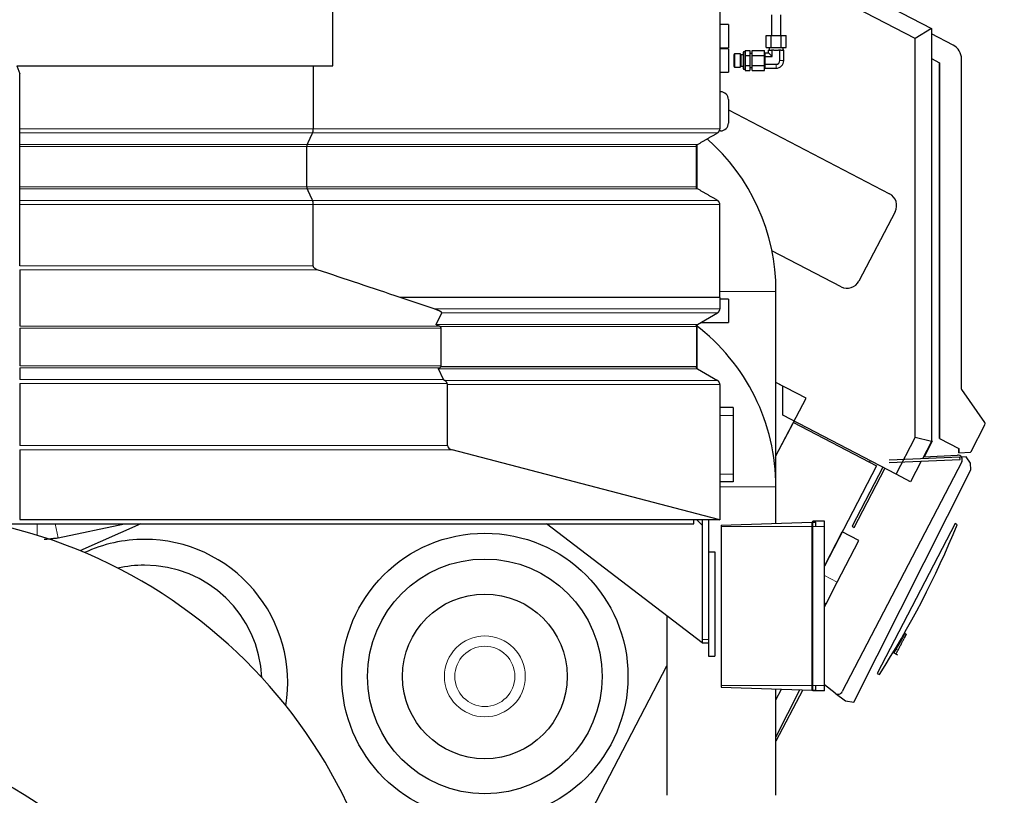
# Model space of a CAD drawing. Header units: inches. Extents: x 0 to 23760, y -13 to 16800.
# Tile 186 of 256: x 12012 to 13271, y 6075 to 7067. Entities that reach past the tile are written whole.
import ezdxf

# ---------------------------------------------------------------- set-up
doc = ezdxf.new("R2010")
doc.units = ezdxf.units.IN
doc.layers.add('1', color=7, linetype='Continuous', true_color=0xffffff)
doc.layers.add('254', color=7, linetype='Continuous', true_color=0xffffff)
doc.styles.add('latin_extended', font='simplex.shx')
doc.dimstyles.get("Standard").update_dxf_attribs({"dimtxt": 0.18, "dimasz": 0.18, "dimexe": 0.18, "dimexo": 0.0625, "dimgap": 0.09, "dimtad": 0, "dimtih": 1, "dimtoh": 1, "dimdec": 4, "dimzin": 0, "dimdsep": 46, "dimtxsty": 'Standard', "dimcen": 0.09, "dimadec": 0, "dimazin": 0, "dimtfac": 1, "dimtdec": 4, "dimtofl": 0, "dimtmove": 0, "dimatfit": 3, "dimfxl": 1, "dimtolj": 1, "dimtzin": 0, "dimarcsym": 0})

# ---------------------------------------------------------------- blocks, each defined once
blk = doc.blocks.new('_U3')
at = {"layer": '254', "color": 3, "linetype": 'Continuous', "lineweight": 13, "transparency": 16777216}
for p, q in [((12420.2, 8297.4), (14052.6, 8297.4)), ((14012.6, 8157.4), (14012.6, 5921.4)), ((11879.4, 5781.4), (14052.6, 5781.4))]:
    blk.add_line(p, q, dxfattribs=at)
at = {"layer": '254', "color": 3, "transparency": 16777216}
for points in [[(14035.9, 8157.4), (13989.3, 8157.4), (14012.6, 8297.4)], [(13989.3, 5921.4), (14035.9, 5921.4), (14012.6, 5781.4)]]:
    blk.add_solid(points, dxfattribs=at)
at = {"layer": 'Defpoints', "color": 0, "transparency": 16777216}
for p in [(12380.2, 8297.4), (11839.4, 5781.4), (14012.6, 5781.4)]:
    blk.add_point(p, dxfattribs=at)
at = {"layer": '254', "color": 2, "lineweight": 13, "transparency": 16777216, "insert": (13802.6, 6809.4), "char_height": 140, "attachment_point": 1, "rotation": 90, "style": 'latin_extended'}
blk.add_mtext('\\A1;2516', dxfattribs=at)

msp = doc.modelspace()

# ---------------------------------------------------------------- linework, layer by layer
at = {"layer": '1', "color": 2, "linetype": 'Continuous', "lineweight": 25}
for p, q in [((12898.527, 7200.692), (13178.108, 7055.152)), ((12412.886, 7007.391), (12412.886, 7192.891)), ((13157.107, 7042.409), (12924.883, 7163.298)), ((12907.419, 7080.391), (12907.419, 6926.988)), ((12973.39, 7072.619), (12973.39, 7046.391)), ((12985.39, 7046.391), (12985.39, 7072.619)), ((12918.394, 7060.391), (12907.419, 7060.391)), ((12918.394, 7060.391), (12918.394, 7045.391)), ((13178.108, 7055.152), (13157.107, 7042.409)), ((13178.108, 7055.152), (13178.082, 6527.325)), ((12918.394, 7045.391), (12918.394, 7030.391)), ((12966.688, 7046.391), (12973.039, 7046.391)), ((12966.688, 7030.891), (12966.688, 7046.391)), ((12973.039, 7030.891), (12973.039, 7046.391)), ((12973.039, 7046.391), (12985.741, 7046.391)), ((12985.741, 7046.391), (12992.092, 7046.391)), ((12985.741, 7030.891), (12985.741, 7046.391)), ((12992.092, 7030.891), (12992.092, 7046.391)), ((13157.082, 6532.465), (13157.107, 7042.409)), ((13205.674, 7034.041), (13178.106, 7048.392)), ((12907.419, 7030.391), (12918.394, 7030.391)), ((12918.394, 7029.391), (12907.419, 7029.391)), ((12918.394, 7029.391), (12918.394, 7014.391)), ((12937.545, 7025.39), (12937.39, 7024.29)), ((12937.39, 7024.29), (12937.39, 7004.493)), ((12939.99, 7025.39), (12937.545, 7025.39)), ((12937.545, 7025.39), (12937.545, 7003.393)), ((12939.99, 7027.093), (12939.99, 7020.742)), ((12939.99, 7027.093), (12945.89, 7027.093)), ((12945.89, 7027.093), (12945.89, 7020.742)), ((12948.89, 7027.093), (12964.39, 7027.093)), ((12948.89, 7020.742), (12948.89, 7027.093)), ((12964.39, 7020.742), (12964.39, 7027.093)), ((12965.39, 7019.299), (12965.39, 7024.206)), ((12965.39, 7024.206), (12969.575, 7024.206)), ((12966.688, 7030.891), (12973.039, 7030.891)), ((12970.55, 7027.391), (12969.575, 7027.391)), ((12969.575, 7024.206), (12969.575, 7027.391)), ((12974.482, 7019.299), (12969.575, 7024.206)), ((12970.39, 7030.891), (12970.39, 7027.391)), ((12970.55, 7027.391), (12973.508, 7027.391)), ((12973.039, 7030.891), (12985.741, 7030.891)), ((12974.482, 7027.391), (12973.508, 7027.391)), ((12976.432, 7027.391), (12974.482, 7027.391)), ((12974.482, 7019.299), (12974.482, 7027.391)), ((12976.432, 7027.391), (12982.348, 7027.391)), ((12984.297, 7027.391), (12982.348, 7027.391)), ((12985.272, 7027.391), (12984.297, 7027.391)), ((12984.297, 7014.391), (12984.297, 7027.391)), ((12985.272, 7027.391), (12988.23, 7027.391)), ((12985.741, 7030.891), (12992.092, 7030.891)), ((12989.205, 7027.391), (12988.23, 7027.391)), ((12988.39, 7027.391), (12988.39, 7030.891)), ((12989.205, 7014.391), (12989.205, 7027.391)), ((12918.394, 7014.391), (12918.394, 6999.391)), ((12925.39, 7021.762), (12925.39, 7007.02)), ((12933.645, 7022.72), (12926.348, 7022.72)), ((12926.348, 7022.72), (12926.348, 7006.062)), ((12933.645, 7022.72), (12933.645, 7006.062)), ((12937.39, 7021.689), (12934.24, 7021.689)), ((12934.24, 7021.689), (12934.24, 7007.093)), ((12939.99, 7020.742), (12939.99, 7008.04)), ((12939.99, 7020.742), (12945.89, 7020.742)), ((12948.89, 7023.39), (12945.89, 7023.39)), ((12945.89, 7020.742), (12945.89, 7008.04)), ((12948.89, 7020.742), (12964.39, 7020.742)), ((12948.89, 7008.04), (12948.89, 7020.742)), ((12964.39, 7008.04), (12964.39, 7020.742)), ((12965.39, 7020.389), (12964.39, 7020.389)), ((12965.39, 7009.484), (12965.39, 7019.299)), ((12965.39, 7019.299), (12974.482, 7019.299)), ((13178.105, 7016.826), (13188.439, 7011.446)), ((13188.435, 6531.394), (13188.439, 7011.446)), ((13188.435, 6531.394), (13188.439, 7011.446)), ((13188.439, 7011.446), (13188.435, 6531.394)), ((13188.439, 7011.446), (13188.435, 6531.394)), ((13188.435, 6531.394), (13188.439, 7011.446)), ((13216.435, 6594.538), (13216.439, 7016.3)), ((12008.785, 7007.391), (12412.886, 7007.391)), ((12008.785, 7007.391), (12012.386, 6997.499)), ((12387.706, 7007.391), (12387.706, 6926.988)), ((12907.419, 6999.391), (12918.394, 6999.391)), ((12926.348, 7006.062), (12933.645, 7006.062)), ((12934.24, 7007.093), (12937.39, 7007.093)), ((12937.39, 7004.493), (12937.545, 7003.393)), ((12937.545, 7003.393), (12939.99, 7003.393)), ((12939.99, 7008.04), (12939.99, 7001.69)), ((12939.99, 7008.04), (12945.89, 7008.04)), ((12939.99, 7001.69), (12945.89, 7001.69)), ((12945.89, 7008.04), (12945.89, 7001.69)), ((12945.89, 7005.393), (12948.89, 7005.393)), ((12948.89, 7001.69), (12948.89, 7008.04)), ((12948.89, 7008.04), (12964.39, 7008.04)), ((12948.89, 7001.69), (12964.39, 7001.69)), ((12964.39, 7008.394), (12965.39, 7008.394)), ((12964.39, 7001.69), (12964.39, 7008.04)), ((12965.39, 7004.576), (12965.39, 7009.484)), ((12965.39, 7009.484), (12979.39, 7009.484)), ((12965.39, 7004.576), (12979.39, 7004.576)), ((12012.386, 6926.988), (12012.386, 6997.499)), ((12907.419, 6974.391), (12908.394, 6974.391)), ((12918.394, 6964.391), (12918.394, 6934.391)), ((12918.395, 6951.308), (13124.306, 6844.118)), ((12908.394, 6924.391), (12906.812, 6924.391)), ((12012.386, 6907.069), (12012.386, 6921.791)), ((12012.386, 6852.935), (12012.386, 6904.471)), ((12379.668, 6852.935), (12379.668, 6904.471)), ((12877.419, 6852.935), (12877.419, 6904.471)), ((12878.394, 6850.894), (12878.394, 6906.57)), ((13131.535, 6821.189), (13085.36, 6732.488)), ((13062.431, 6725.259), (12974.003, 6771.292)), ((12012.386, 6746.928), (12012.386, 6674.849)), ((12542.325, 6696.983), (12498.958, 6711.478)), ((12907.419, 6711.478), (12907.419, 6696.983)), ((12918.394, 6709.391), (12907.419, 6709.391)), ((12918.394, 6709.391), (12918.394, 6679.391)), ((12979.24, 6469.388), (12979.24, 6719.391)), ((12544.905, 6677.069), (12551.857, 6691.791)), ((12878.919, 6677.069), (12904.419, 6691.791)), ((12012.386, 6672.252), (12012.386, 6624.176)), ((12551.141, 6624.176), (12551.141, 6672.252)), ((12877.419, 6674.471), (12877.419, 6622.935)), ((12878.394, 6620.905), (12878.394, 6676.581)), ((12882.942, 6679.391), (12918.394, 6679.391)), ((12012.386, 6621.578), (12012.386, 6606.855)), ((12877.419, 6622.935), (12550.675, 6622.935)), ((12554.077, 6606.855), (12547.82, 6620.337)), ((12878.919, 6620.337), (12904.419, 6605.614)), ((12012.386, 6601.659), (12012.386, 6522.327)), ((12559.179, 6522.327), (12559.179, 6600.418)), ((12907.419, 6600.418), (12907.419, 6427.606)), ((13017.626, 6582.926), (12979.233, 6602.912)), ((12987.986, 6598.324), (12979.236, 6602.879)), ((12987.984, 6561.12), (12987.986, 6598.324)), ((13246.204, 6551.83), (13216.621, 6593.971)), ((12924.394, 6570.891), (12907.418, 6570.891)), ((12924.394, 6570.891), (12924.394, 6560.891)), ((12979.237, 6509.183), (13017.626, 6582.926)), ((12924.394, 6560.891), (12924.394, 6485.891)), ((13132.759, 6485.746), (12987.984, 6561.12)), ((12979.238, 6509.185), (13001.451, 6551.856)), ((13001.451, 6551.856), (13107.892, 6496.446)), ((13228.646, 6514.598), (13246.41, 6548.721)), ((13132.759, 6485.746), (13157.082, 6532.465)), ((13178.082, 6527.325), (13157.082, 6532.465)), ((13178.082, 6527.325), (13166.633, 6505.336)), ((13178.89, 6527.876), (13168.585, 6508.08)), ((13178.082, 6528.315), (13178.89, 6527.876)), ((13188.435, 6531.394), (13188.435, 6531.394)), ((13188.435, 6531.394), (13188.435, 6531.394)), ((13188.435, 6531.394), (13188.435, 6531.394)), ((13188.435, 6531.394), (13213.024, 6518.593)), ((13188.435, 6531.394), (13188.435, 6531.394)), ((12012.386, 6516.86), (12012.386, 6427.924)), ((12905.892, 6427.924), (12565.289, 6516.86)), ((13168.051, 6508.061), (13211.142, 6510.216)), ((13213.068, 6513.102), (13213.024, 6518.593)), ((13213.024, 6518.593), (13213.069, 6513.102)), ((13213.068, 6513.102), (13213.024, 6518.593)), ((13213.024, 6518.593), (13213.069, 6513.102)), ((13213.068, 6513.102), (13213.024, 6518.593)), ((13213.068, 6513.102), (13213.068, 6513.102)), ((13213.068, 6513.102), (13213.068, 6513.102)), ((13213.069, 6513.102), (13213.068, 6513.102)), ((13213.069, 6513.102), (13227.824, 6514.062)), ((13213.069, 6513.102), (13213.069, 6513.102)), ((13107.892, 6496.446), (13041.169, 6368.272)), ((13216.764, 6501.453), (13063.953, 6207.905)), ((13098.905, 6501.122), (13099.825, 6502.889)), ((13214.405, 6507.421), (13123.956, 6503.472)), ((13124.087, 6500.475), (13214.536, 6504.424)), ((13165.033, 6502.262), (13151.385, 6476.049)), ((13214.536, 6504.424), (13214.405, 6507.421)), ((12924.394, 6485.891), (12924.394, 6475.891)), ((13115.912, 6494.517), (13076.668, 6419.13)), ((13079.329, 6417.745), (13118.573, 6493.132)), ((13151.385, 6476.049), (13132.759, 6485.746)), ((12924.394, 6475.891), (12907.418, 6475.891)), ((12979.24, 6422.961), (12979.24, 6469.391)), ((10804.385, 6422.4), (12874.385, 6422.4)), ((12907.419, 6427.391), (12012.386, 6427.391)), ((12061.667, 6404.404), (12146.333, 6422.4)), ((12167.192, 6422.4), (12089.138, 6387.99)), ((12884.886, 6270.391), (12685.963, 6422.398)), ((12874.385, 6422.4), (12874.385, 6427.397)), ((12878.242, 6427.391), (12884.886, 6420.748)), ((12884.886, 6427.39), (12884.886, 6274.391)), ((12892.886, 6427.39), (12892.886, 6386.39)), ((12907.419, 6427.391), (12907.419, 6427.606)), ((12909.118, 6420.516), (13025.118, 6424.566)), ((13025.118, 6424.566), (13030.118, 6424.566)), ((13041.17, 6425.511), (13026.17, 6425.511)), ((13208.225, 6422.648), (13108.561, 6231.195)), ((13210.945, 6421.046), (13208.225, 6422.648)), ((12909.118, 6418.69), (12909.118, 6215.554)), ((13025.118, 6418.69), (13025.118, 6215.554)), ((13026.17, 6215.554), (13026.17, 6418.69)), ((13041.17, 6215.554), (13041.17, 6418.69)), ((13041.17, 6368.266), (13063.952, 6412.029)), ((13085.24, 6400.947), (13063.952, 6412.029)), ((13076.668, 6419.13), (13079.329, 6417.745)), ((13057.614, 6347.877), (13085.24, 6400.947)), ((12892.886, 6386.391), (12892.886, 6253.391)), ((12892.886, 6386.391), (12900.886, 6386.391)), ((12900.886, 6386.391), (12900.886, 6253.391)), ((13043.195, 6320.178), (13057.614, 6347.877)), ((13041.17, 6316.288), (13043.195, 6320.178)), ((12839.54, 6305.038), (12839.54, 6075.391)), ((13145.862, 6281.192), (13142.989, 6275.674)), ((13143.865, 6281.725), (13143.086, 6282.166)), ((13144.041, 6282.036), (13143.263, 6282.476)), ((13145.862, 6281.192), (13143.293, 6282.529)), ((12884.886, 6274.391), (12884.886, 6270.391)), ((12884.886, 6270.391), (12892.886, 6270.391)), ((13143.109, 6279.748), (13142.835, 6279.904)), ((13128.833, 6257.863), (13134.542, 6254.892)), ((13129.276, 6258.61), (13130.421, 6257.962)), ((13129.277, 6258.61), (13130.421, 6257.963)), ((12892.886, 6253.391), (12900.886, 6253.391)), ((12712.295, 5996.392), (12839.536, 6240.82)), ((12712.3, 5996.402), (12839.538, 6240.824)), ((13108.561, 6231.195), (13111.433, 6229.886)), ((12909.118, 6213.728), (13025.118, 6209.677)), ((12979.24, 6075.391), (12979.24, 6211.284)), ((12979.24, 6197.323), (12986.376, 6211.03)), ((12979.24, 6149.695), (13009.544, 6210.218)), ((13013.463, 6210.093), (12979.242, 6144.357)), ((13025.118, 6209.677), (13030.118, 6209.677)), ((13041.17, 6208.732), (13026.17, 6208.732)), ((13054.978, 6205.916), (13041.17, 6216.511))]:
    msp.add_line(p, q, dxfattribs=at)
at = {"layer": '1', "color": 110, "linetype": 'Continuous', "lineweight": 13}
for p, q in [((12984.297, 7014.391), (12989.205, 7014.391)), ((12979.39, 7009.484), (12979.39, 7004.576)), ((12386.902, 6921.791), (12012.386, 6921.791)), ((12904.419, 6921.791), (12386.902, 6921.791)), ((12380.07, 6907.069), (12012.386, 6907.069)), ((12379.668, 6904.471), (12012.386, 6904.471)), ((12877.419, 6904.471), (12379.668, 6904.471)), ((12878.919, 6907.069), (12380.07, 6907.069)), ((12379.668, 6852.935), (12012.386, 6852.935)), ((12380.07, 6850.337), (12012.386, 6850.337)), ((12877.419, 6852.935), (12379.668, 6852.935)), ((12878.92, 6850.337), (12380.07, 6850.337)), ((12386.902, 6835.615), (12012.386, 6835.615)), ((12904.419, 6835.615), (12386.902, 6835.615)), ((12387.706, 6830.418), (12012.386, 6830.418)), ((12907.419, 6830.418), (12387.706, 6830.418)), ((12012.386, 6746.928), (12392.892, 6746.928)), ((12909.39, 6719.391), (12907.388, 6719.391)), ((12979.24, 6719.391), (12909.39, 6719.391)), ((12907.419, 6696.983), (12542.325, 6696.983)), ((12904.419, 6691.791), (12551.857, 6691.791)), ((12012.386, 6674.849), (12548.596, 6674.849)), ((12012.386, 6672.252), (12551.141, 6672.252)), ((12878.919, 6677.069), (12544.905, 6677.069)), ((12877.419, 6674.471), (12549.443, 6674.471)), ((12012.386, 6624.176), (12551.141, 6624.176)), ((12012.386, 6621.578), (12549.192, 6621.578)), ((12878.919, 6620.337), (12547.82, 6620.337)), ((12012.386, 6606.855), (12554.077, 6606.855)), ((12012.386, 6601.659), (12558.92, 6601.659)), ((12904.419, 6605.614), (12555.757, 6605.614)), ((12559.179, 6600.418), (12907.419, 6600.418)), ((12924.394, 6560.891), (12907.418, 6560.891)), ((12012.386, 6522.327), (12559.179, 6522.327)), ((12012.386, 6516.86), (12565.289, 6516.86)), ((12924.394, 6485.891), (12907.418, 6485.891)), ((12979.24, 6469.391), (12907.422, 6469.391)), ((12012.386, 6427.924), (12905.892, 6427.924)), ((12034.68, 6422.398), (12034.68, 6407.647)), ((12057.842, 6422.397), (12061.667, 6404.404)), ((12909.118, 6418.69), (13025.118, 6418.69)), ((13025.118, 6418.69), (13026.17, 6418.69)), ((13041.17, 6418.69), (13026.17, 6418.69)), ((13057.614, 6347.877), (13041.17, 6356.437)), ((13043.195, 6320.178), (13041.17, 6321.232)), ((12884.886, 6274.391), (12892.886, 6274.391)), ((13140.242, 6275.32), (13139.417, 6275.787)), ((13132.864, 6262.28), (13135.345, 6260.989)), ((12909.118, 6215.554), (13025.118, 6215.554)), ((13025.118, 6215.554), (13026.17, 6215.554)), ((13041.17, 6215.554), (13026.17, 6215.554))]:
    msp.add_line(p, q, dxfattribs=at)
at = {"layer": '1', "color": 2, "linetype": 'Continuous', "lineweight": 25}
for centre, radius in [((12607.034, 6227.321), 183), ((12607.034, 6227.321), 150), ((12607.034, 6227.321), 105.237), ((11839.39, 5781.391), 345)]:
    msp.add_circle(centre, radius, dxfattribs=at)
at = {"layer": '1', "color": 110, "linetype": 'Continuous', "lineweight": 13}
for radius in [51.655, 38.48]:
    msp.add_circle((12607.034, 6227.321), radius, dxfattribs=at)
at = {"layer": '1', "color": 2, "linetype": 'Continuous', "lineweight": 25}
for centre, radius, start, end in [((13196.439, 7016.3), 20, 359.999464, 62.5), ((12979.39, 7014.391), 9.815, 270, 0), ((12979.39, 7014.391), 4.907, 270, 0), ((12908.394, 6964.391), 10, 0, 90), ((12908.394, 6934.391), 10, 270, 0), ((12719.39, 6719.391), 259.85, 0, 48.699844), ((13116.456, 6829.039), 17, 332.5, 62.5), ((13070.281, 6740.338), 17, 242.5, 332.5), ((12719.39, 6469.391), 259.85, 0, 52.752662), ((13217.435, 6594.551), 1, 180.75092, 215.464042), ((13243.749, 6550.107), 3, 332.500018, 35.06918), ((13211.442, 6504.223), 6, 332.5, 92.862136), ((13227.759, 6515.06), 1, 273.723669, 332.5), ((11839.39, 5781.391), 656, 180, 77.72625), ((12101.076, 6877.326), 1200, 327.348122, 337.651878), ((12172.09, 6219.391), 183, 90, 114.845625), ((12172.09, 6219.391), 183, 350.713125, 90), ((12172.09, 6219.391), 150, 90, 103.12875), ((12172.09, 6219.391), 150, 2.43, 90), ((13058.631, 6210.676), 6, 232.5, 332.5)]:
    msp.add_arc(centre, radius, start, end, dxfattribs=at)
for centre, major_axis, ratio, start_param, end_param in [((12545.945, 6672.252), (-5.196, 0), 0.57735027, 3.14159268, 3.97388209), ((12545.945, 6624.176), (-5.196, 0), 0.57735027, 2.71511439, 3.14159268), ((12577.273, 6601.659), (-23.23, 5.434), 0.1095524, 0.08556975, 0.41302374), ((12569.572, 6522.327), (-10.392, 0), 0.57735027, 0, 1.14606349), ((12910.174, 6433.391), (10.392, 0), 0.57735027, 4.28765614, 4.44407482)]:
    msp.add_ellipse(centre, major_axis=major_axis, ratio=ratio, start_param=start_param, end_param=end_param, dxfattribs=at)
for points, degree in [([(12926.348, 7022.72), (12925.869, 7022.241), (12925.39, 7021.762)], 2), ([(12934.24, 7021.689), (12933.942, 7022.205), (12933.645, 7022.72)], 2), ([(12925.39, 7007.02), (12925.869, 7006.541), (12926.348, 7006.062)], 2), ([(12933.645, 7006.062), (12933.942, 7006.578), (12934.24, 7007.093)], 2), ([(12380.07, 6907.069), (12383.486, 6914.43), (12386.902, 6921.791)], 2), ([(12878.919, 6907.069), (12891.669, 6914.43), (12904.419, 6921.791)], 2), ([(12386.902, 6835.615), (12383.486, 6842.976), (12380.07, 6850.337)], 2), ([(12904.419, 6835.615), (12891.669, 6842.976), (12878.92, 6850.337)], 2), ([(12387.706, 6752.112), (12387.706, 6791.265), (12387.706, 6830.418)], 2), ([(12907.419, 6711.478), (12907.419, 6770.948), (12907.419, 6830.418)], 2), ([(12498.958, 6711.478), (12463.602, 6723.295), (12428.247, 6735.111), (12392.892, 6746.928)], 3), ([(12043.529, 6402.5), (12061.667, 6404.404)], 1)]:
    msp.add_open_spline(points, degree=degree, dxfattribs=at)
for points, knots in [([(12012.386, 6921.791), (12012.386, 6921.923), (12012.386, 6922.069), (12012.386, 6922.308), (12012.386, 6922.391), (12012.386, 6922.521), (12012.386, 6922.587), (12012.386, 6922.655), (12012.386, 6922.701), (12012.386, 6922.724), (12012.386, 6922.934), (12012.386, 6923.13), (12012.386, 6923.543), (12012.386, 6923.76), (12012.386, 6924.099), (12012.386, 6924.215), (12012.386, 6924.451), (12012.386, 6924.571), (12012.386, 6924.933), (12012.386, 6925.18), (12012.386, 6925.682), (12012.386, 6925.938), (12012.386, 6926.265), (12012.386, 6926.33), (12012.386, 6926.461), (12012.386, 6926.527), (12012.386, 6926.724), (12012.386, 6926.856), (12012.386, 6926.988)], [0, 0, 0, 0, 0.125, 0.125, 0.1875, 0.1875, 0.21875, 0.234375, 0.234375, 0.25, 0.25, 0.375, 0.375, 0.5, 0.5, 0.5625, 0.5625, 0.625, 0.625, 0.75, 0.75, 0.875, 0.875, 0.90625, 0.90625, 0.9375, 0.9375, 1, 1, 1, 1]), ([(12012.386, 6904.471), (12012.386, 6904.603), (12012.386, 6904.734), (12012.386, 6904.993), (12012.386, 6905.12), (12012.386, 6905.31), (12012.386, 6905.373), (12012.386, 6905.467), (12012.386, 6905.498), (12012.386, 6905.56), (12012.386, 6905.59), (12012.386, 6905.742), (12012.386, 6905.859), (12012.386, 6906.085), (12012.386, 6906.193), (12012.386, 6906.324), (12012.386, 6906.35), (12012.386, 6906.401), (12012.386, 6906.476), (12012.386, 6906.548), (12012.386, 6906.686), (12012.386, 6906.771), (12012.386, 6906.93), (12012.386, 6907.003), (12012.386, 6907.069)], [0, 0, 0, 0, 0.125, 0.125, 0.25, 0.25, 0.3125, 0.3125, 0.34375, 0.34375, 0.375, 0.375, 0.5, 0.5, 0.625, 0.625, 0.65625, 0.65625, 0.6875, 0.75, 0.75, 0.875, 0.875, 1, 1, 1, 1]), ([(12012.386, 6850.337), (12012.386, 6850.403), (12012.386, 6850.476), (12012.386, 6850.595), (12012.386, 6850.637), (12012.386, 6850.702), (12012.386, 6850.724), (12012.386, 6850.769), (12012.386, 6850.792), (12012.386, 6850.908), (12012.386, 6851.006), (12012.386, 6851.213), (12012.386, 6851.321), (12012.386, 6851.491), (12012.386, 6851.549), (12012.386, 6851.667), (12012.386, 6851.727), (12012.386, 6851.908), (12012.386, 6852.031), (12012.386, 6852.282), (12012.386, 6852.41), (12012.386, 6852.573), (12012.386, 6852.606), (12012.386, 6852.672), (12012.386, 6852.77), (12012.386, 6852.869), (12012.386, 6852.935)], [0, 0, 0, 0, 0.125, 0.125, 0.1875, 0.1875, 0.21875, 0.21875, 0.25, 0.25, 0.375, 0.375, 0.5, 0.5, 0.5625, 0.5625, 0.625, 0.625, 0.75, 0.75, 0.875, 0.875, 0.90625, 0.90625, 0.9375, 1, 1, 1, 1]), ([(12012.386, 6835.615), (12012.386, 6836.874), (12012.386, 6838.133), (12012.386, 6840.652), (12012.386, 6841.912), (12012.386, 6845.56), (12012.386, 6847.948), (12012.386, 6850.337)], [0, 0, 0, 0, 0.2566427, 0.2566427, 0.51328539, 0.51328539, 1, 1, 1, 1]), ([(12012.386, 6830.418), (12012.386, 6830.682), (12012.386, 6830.944), (12012.386, 6831.333), (12012.386, 6831.462), (12012.386, 6831.655), (12012.386, 6831.751), (12012.386, 6831.847), (12012.386, 6831.911), (12012.386, 6831.943), (12012.386, 6832.229), (12012.386, 6832.476), (12012.386, 6832.957), (12012.386, 6833.19), (12012.386, 6833.53), (12012.386, 6833.642), (12012.386, 6833.861), (12012.386, 6833.968), (12012.386, 6834.279), (12012.386, 6834.474), (12012.386, 6834.842), (12012.386, 6835.015), (12012.386, 6835.216), (12012.386, 6835.255), (12012.386, 6835.332), (12012.386, 6835.444), (12012.386, 6835.549), (12012.386, 6835.615)], [0, 0, 0, 0, 0.125, 0.125, 0.1875, 0.1875, 0.21875, 0.234375, 0.234375, 0.25, 0.25, 0.375, 0.375, 0.5, 0.5, 0.5625, 0.5625, 0.625, 0.625, 0.75, 0.75, 0.875, 0.875, 0.90625, 0.90625, 0.9375, 1, 1, 1, 1]), ([(12012.386, 6752.121), (12012.386, 6763.081), (12012.386, 6774.04), (12012.386, 6800.139), (12012.386, 6815.279), (12012.386, 6830.418)], [0, 0, 0, 0, 0.41992554, 0.41992554, 1, 1, 1, 1]), ([(12392.892, 6746.928), (12392.599, 6747.026), (12392.31, 6747.134), (12391.74, 6747.371), (12391.459, 6747.5), (12391.045, 6747.713), (12390.909, 6747.787), (12390.638, 6747.943), (12390.504, 6748.024), (12390.239, 6748.194), (12390.108, 6748.283), (12389.914, 6748.423), (12389.849, 6748.471), (12389.722, 6748.569), (12389.659, 6748.619), (12389.472, 6748.773), (12389.351, 6748.879), (12389.115, 6749.102), (12389, 6749.219), (12388.834, 6749.401), (12388.78, 6749.464), (12388.674, 6749.592), (12388.622, 6749.657), (12388.472, 6749.856), (12388.378, 6749.994), (12388.204, 6750.28), (12388.124, 6750.429), (12388.017, 6750.662), (12387.984, 6750.741), (12387.937, 6750.863), (12387.922, 6750.904), (12387.893, 6750.987), (12387.88, 6751.028), (12387.816, 6751.236), (12387.776, 6751.405), (12387.722, 6751.749), (12387.707, 6751.925), (12387.706, 6752.103)], [0, 0, 0, 0, 0.125, 0.125, 0.25, 0.25, 0.3125, 0.3125, 0.375, 0.375, 0.4375, 0.4375, 0.46875, 0.46875, 0.5, 0.5, 0.5625, 0.5625, 0.625, 0.625, 0.65625, 0.65625, 0.6875, 0.6875, 0.75, 0.75, 0.8125, 0.8125, 0.84375, 0.84375, 0.859375, 0.859375, 0.875, 0.875, 0.9375, 0.9375, 1, 1, 1, 1]), ([(12907.419, 6711.478), (12859.318, 6711.478), (12811.218, 6711.478), (12715.016, 6711.478), (12666.916, 6711.478), (12578.863, 6711.478), (12538.91, 6711.478), (12498.958, 6711.478)], [0, 0, 0, 0, 0.3532817, 0.3532817, 0.7065634, 0.7065634, 1, 1, 1, 1]), ([(12551.857, 6691.791), (12551.875, 6691.829), (12551.887, 6691.867), (12551.902, 6691.943), (12551.905, 6691.982), (12551.902, 6692.058), (12551.896, 6692.096), (12551.882, 6692.153), (12551.877, 6692.172), (12551.864, 6692.21), (12551.857, 6692.229), (12551.834, 6692.286), (12551.815, 6692.323), (12551.773, 6692.397), (12551.75, 6692.433), (12551.674, 6692.541), (12551.615, 6692.612), (12551.534, 6692.699), (12551.518, 6692.716), (12551.484, 6692.751), (12551.467, 6692.768), (12551.414, 6692.819), (12551.378, 6692.853), (12551.266, 6692.953), (12551.187, 6693.018), (12551.024, 6693.146), (12550.939, 6693.209), (12550.764, 6693.333), (12550.674, 6693.393), (12550.397, 6693.574), (12550.205, 6693.691), (12549.806, 6693.92), (12549.6, 6694.032), (12549.179, 6694.252), (12548.964, 6694.359), (12548.528, 6694.571), (12548.307, 6694.674), (12547.859, 6694.878), (12547.632, 6694.978), (12547.174, 6695.175), (12546.942, 6695.273), (12546.242, 6695.561), (12545.767, 6695.748), (12544.804, 6696.113), (12544.316, 6696.292), (12543.329, 6696.642), (12542.829, 6696.814), (12542.325, 6696.983)], [0, 0, 0, 0, 0.015625, 0.015625, 0.03125, 0.03125, 0.046875, 0.046875, 0.0546875, 0.0546875, 0.0625, 0.0625, 0.078125, 0.078125, 0.09375, 0.09375, 0.125, 0.125, 0.1328125, 0.1328125, 0.140625, 0.140625, 0.15625, 0.15625, 0.1875, 0.1875, 0.21875, 0.21875, 0.25, 0.25, 0.3125, 0.3125, 0.375, 0.375, 0.4375, 0.4375, 0.5, 0.5, 0.5625, 0.5625, 0.625, 0.625, 0.75, 0.75, 0.875, 0.875, 1, 1, 1, 1]), ([(12548.596, 6674.849), (12548.395, 6674.922), (12548.196, 6674.997), (12547.803, 6675.149), (12547.609, 6675.226), (12547.227, 6675.385), (12547.038, 6675.466), (12546.761, 6675.591), (12546.67, 6675.633), (12546.489, 6675.718), (12546.399, 6675.762), (12546.223, 6675.85), (12546.137, 6675.895), (12545.967, 6675.985), (12545.884, 6676.032), (12545.722, 6676.126), (12545.643, 6676.174), (12545.49, 6676.272), (12545.416, 6676.323), (12545.276, 6676.426), (12545.211, 6676.479), (12545.136, 6676.547), (12545.121, 6676.561), (12545.092, 6676.589), (12545.079, 6676.603), (12545.039, 6676.645), (12545.014, 6676.674), (12544.97, 6676.731), (12544.95, 6676.761), (12544.917, 6676.82), (12544.904, 6676.851), (12544.893, 6676.889), (12544.891, 6676.897), (12544.887, 6676.913), (12544.886, 6676.921), (12544.883, 6676.944), (12544.882, 6676.96), (12544.884, 6677.007), (12544.891, 6677.038), (12544.905, 6677.069)], [0, 0, 0, 0, 0.125, 0.125, 0.25, 0.25, 0.375, 0.375, 0.4375, 0.4375, 0.5, 0.5, 0.5625, 0.5625, 0.625, 0.625, 0.6875, 0.6875, 0.75, 0.75, 0.8125, 0.8125, 0.828125, 0.828125, 0.84375, 0.84375, 0.875, 0.875, 0.90625, 0.90625, 0.9375, 0.9375, 0.9453125, 0.9453125, 0.953125, 0.953125, 0.96875, 0.96875, 1, 1, 1, 1]), ([(12549.443, 6674.471), (12549.303, 6674.544), (12549.163, 6674.613), (12548.881, 6674.739), (12548.739, 6674.796), (12548.596, 6674.849)], [0, 0, 0, 0, 0.5, 0.5, 1, 1, 1, 1]), ([(12547.82, 6620.337), (12547.806, 6620.367), (12547.799, 6620.398), (12547.796, 6620.459), (12547.801, 6620.49), (12547.814, 6620.535), (12547.819, 6620.551), (12547.832, 6620.581), (12547.84, 6620.596), (12547.864, 6620.64), (12547.883, 6620.669), (12547.927, 6620.727), (12547.951, 6620.755), (12547.991, 6620.797), (12548.004, 6620.811), (12548.032, 6620.838), (12548.047, 6620.852), (12548.12, 6620.919), (12548.184, 6620.971), (12548.32, 6621.072), (12548.391, 6621.121), (12548.54, 6621.217), (12548.616, 6621.264), (12548.774, 6621.356), (12548.855, 6621.401), (12549.021, 6621.491), (12549.106, 6621.535), (12549.192, 6621.578)], [0, 0, 0, 0, 0.0625, 0.0625, 0.125, 0.125, 0.15625, 0.15625, 0.1875, 0.1875, 0.25, 0.25, 0.3125, 0.3125, 0.34375, 0.34375, 0.375, 0.375, 0.5, 0.5, 0.625, 0.625, 0.75, 0.75, 0.875, 0.875, 1, 1, 1, 1]), ([(12549.192, 6621.578), (12549.333, 6621.649), (12549.467, 6621.73), (12549.725, 6621.916), (12549.849, 6622.02), (12550.03, 6622.192), (12550.09, 6622.252), (12550.18, 6622.347), (12550.209, 6622.379), (12550.268, 6622.444), (12550.298, 6622.477), (12550.444, 6622.645), (12550.559, 6622.787), (12550.675, 6622.935)], [0, 0, 0, 0, 0.25, 0.25, 0.5, 0.5, 0.625, 0.625, 0.6875, 0.6875, 0.75, 0.75, 1, 1, 1, 1]), ([(12558.92, 6601.659), (12558.831, 6601.869), (12558.739, 6602.076), (12558.548, 6602.481), (12558.448, 6602.68), (12558.238, 6603.07), (12558.128, 6603.26), (12557.982, 6603.492), (12557.952, 6603.538), (12557.892, 6603.63), (12557.862, 6603.675), (12557.77, 6603.81), (12557.707, 6603.898), (12557.514, 6604.155), (12557.38, 6604.318), (12557.098, 6604.626), (12556.95, 6604.772), (12556.715, 6604.978), (12556.635, 6605.044), (12556.511, 6605.14), (12556.469, 6605.171), (12556.385, 6605.233), (12556.342, 6605.263), (12556.126, 6605.411), (12555.945, 6605.518), (12555.757, 6605.614)], [0, 0, 0, 0, 0.125, 0.125, 0.25, 0.25, 0.375, 0.375, 0.40625, 0.40625, 0.4375, 0.4375, 0.5, 0.5, 0.625, 0.625, 0.75, 0.75, 0.8125, 0.8125, 0.84375, 0.84375, 0.875, 0.875, 1, 1, 1, 1]), ([(12559.179, 6600.418), (12559.179, 6600.633), (12559.156, 6600.844), (12559.091, 6601.154), (12559.063, 6601.256), (12559.015, 6601.409), (12558.998, 6601.46), (12558.96, 6601.56), (12558.941, 6601.61), (12558.92, 6601.659)], [0, 0, 0, 0, 0.5, 0.5, 0.75, 0.75, 0.875, 0.875, 1, 1, 1, 1]), ([(12909.118, 6420.516), (12909.118, 6420.515), (12909.118, 6420.466), (12909.118, 6420.33), (12909.118, 6420.274), (12909.118, 6420.14), (12909.118, 6420.061), (12909.118, 6419.819), (12909.118, 6419.602), (12909.118, 6419.184), (12909.118, 6418.918), (12909.118, 6418.69)], [0, 0, 0, 0, 0.25, 0.25, 0.375, 0.375, 0.5, 0.5, 0.75, 0.75, 1, 1, 1, 1]), ([(13025.118, 6424.567), (13025.118, 6424.566), (13025.118, 6424.414), (13025.118, 6423.973), (13025.118, 6423.791), (13025.118, 6423.364), (13025.118, 6423.12), (13025.118, 6422.307), (13025.118, 6421.652), (13025.118, 6420.238), (13025.118, 6419.467), (13025.118, 6418.69)], [0, 0, 0, 0, 0.25, 0.25, 0.375, 0.375, 0.5, 0.5, 0.75, 0.75, 1, 1, 1, 1]), ([(13026.17, 6418.69), (13026.17, 6419.591), (13026.17, 6420.487), (13026.17, 6422.129), (13026.17, 6422.889), (13026.17, 6423.832), (13026.17, 6424.119), (13026.17, 6424.613), (13026.17, 6424.823), (13026.17, 6425.334), (13026.17, 6425.511), (13026.17, 6425.512)], [0, 0, 0, 0, 0.25, 0.25, 0.5, 0.5, 0.625, 0.625, 0.75, 0.75, 1, 1, 1, 1]), ([(13030.118, 6418.69), (13030.118, 6419.467), (13030.118, 6420.238), (13030.118, 6421.652), (13030.118, 6422.307), (13030.118, 6423.12), (13030.118, 6423.364), (13030.118, 6423.791), (13030.118, 6423.973), (13030.118, 6424.413), (13030.118, 6424.566), (13030.118, 6424.566)], [0, 0, 0, 0, 0.25012822, 0.25012822, 0.50025643, 0.50025643, 0.62532054, 0.62532054, 0.75038465, 0.75038465, 1, 1, 1, 1]), ([(13041.17, 6418.69), (13041.17, 6419.591), (13041.17, 6420.487), (13041.17, 6422.129), (13041.17, 6422.889), (13041.17, 6423.832), (13041.17, 6424.119), (13041.17, 6424.613), (13041.17, 6424.823), (13041.17, 6425.334), (13041.17, 6425.511), (13041.17, 6425.512)], [0, 0, 0, 0, 0.25, 0.25, 0.5, 0.5, 0.625, 0.625, 0.75, 0.75, 1, 1, 1, 1]), ([(13143.865, 6281.725), (13143.537, 6281.145), (13143.209, 6280.565), (13142.001, 6278.43), (13141.121, 6276.875), (13140.242, 6275.32)], [0, 0, 0, 0, 0.2717687, 0.2717687, 1, 1, 1, 1]), ([(13143.865, 6281.725), (13143.537, 6281.145), (13143.209, 6280.565), (13142.001, 6278.43), (13141.121, 6276.875), (13140.242, 6275.32)], [0, 0, 0, 0, 0.2717687, 0.2717687, 1, 1, 1, 1]), ([(13140.242, 6275.32), (13138.594, 6272.409), (13136.947, 6269.498), (13134.888, 6265.858), (13134.476, 6265.13), (13133.654, 6263.678), (13133.24, 6262.946), (13132.479, 6261.599), (13132.13, 6260.984), (13131.526, 6259.916), (13131.269, 6259.462), (13130.866, 6258.75), (13130.716, 6258.484), (13130.508, 6258.116), (13130.448, 6258.011), (13130.424, 6257.967), (13130.421, 6257.963), (13130.421, 6257.963)], [0, 0, 0, 0, 0.39015655, 0.39015655, 0.48769569, 0.48769569, 0.58523483, 0.58523483, 0.68277397, 0.68277397, 0.7803131, 0.7803131, 0.87785224, 0.87785224, 0.97539138, 0.97539138, 1, 1, 1, 1]), ([(13140.242, 6275.32), (13138.507, 6272.254), (13136.772, 6269.187), (13134.82, 6265.738), (13134.603, 6265.355), (13134.171, 6264.591), (13133.953, 6264.205), (13133.53, 6263.457), (13133.329, 6263.103), (13132.949, 6262.431), (13132.769, 6262.113), (13132.298, 6261.28), (13132.06, 6260.859), (13131.759, 6260.328), (13131.682, 6260.191), (13131.671, 6260.173), (13131.671, 6260.172), (13131.671, 6260.172)], [0, 0, 0, 0, 0.49581655, 0.49581655, 0.55779362, 0.55779362, 0.61977068, 0.61977068, 0.68174775, 0.68174775, 0.74372482, 0.74372482, 0.86767896, 0.86767896, 0.9916331, 0.9916331, 1, 1, 1, 1]), ([(13135.345, 6260.989), (13135.898, 6262.052), (13136.504, 6263.216), (13137.473, 6265.078), (13137.802, 6265.709), (13138.469, 6266.991), (13138.811, 6267.647), (13139.828, 6269.602), (13140.5, 6270.892), (13141.81, 6273.408), (13142.422, 6274.584), (13142.989, 6275.674)], [0, 0, 0, 0, 0.25, 0.25, 0.375, 0.375, 0.5, 0.5, 0.75, 0.75, 1, 1, 1, 1]), ([(13132.678, 6255.866), (13132.688, 6255.885), (13132.747, 6255.999), (13132.973, 6256.434), (13133.152, 6256.777), (13133.611, 6257.659), (13133.896, 6258.207), (13134.558, 6259.477), (13134.93, 6260.192), (13135.345, 6260.989)], [0, 0, 0, 0, 0.23278563, 0.23278563, 0.48852375, 0.48852375, 0.74426188, 0.74426188, 1, 1, 1, 1]), ([(12909.118, 6215.554), (12909.118, 6215.317), (12909.118, 6215.07), (12909.118, 6214.743), (12909.118, 6214.64), (12909.118, 6214.44), (12909.118, 6214.344), (12909.118, 6214.103), (12909.118, 6213.956), (12909.118, 6213.783), (12909.118, 6213.728), (12909.118, 6213.728)], [0, 0, 0, 0, 0.25035761, 0.25035761, 0.37553641, 0.37553641, 0.50071522, 0.50071522, 0.75107283, 0.75107283, 1, 1, 1, 1]), ([(13025.118, 6215.554), (13025.118, 6214.777), (13025.118, 6214.014), (13025.118, 6212.946), (13025.118, 6212.605), (13025.118, 6211.966), (13025.118, 6211.668), (13025.118, 6210.855), (13025.118, 6210.417), (13025.118, 6209.833), (13025.118, 6209.677), (13025.118, 6209.677)], [0, 0, 0, 0, 0.25012574, 0.25012574, 0.37518861, 0.37518861, 0.50025148, 0.50025148, 0.75037722, 0.75037722, 1, 1, 1, 1]), ([(13026.17, 6208.732), (13026.17, 6208.733), (13026.17, 6208.913), (13026.17, 6209.592), (13026.17, 6210.1), (13026.17, 6211.043), (13026.17, 6211.394), (13026.17, 6212.136), (13026.17, 6212.527), (13026.17, 6213.767), (13026.17, 6214.665), (13026.17, 6215.554)], [0, 0, 0, 0, 0.25, 0.25, 0.5, 0.5, 0.625, 0.625, 0.75, 0.75, 1, 1, 1, 1]), ([(13030.118, 6209.677), (13030.118, 6209.677), (13030.118, 6209.833), (13030.118, 6210.417), (13030.118, 6210.855), (13030.118, 6211.668), (13030.118, 6211.966), (13030.118, 6212.605), (13030.118, 6212.946), (13030.118, 6214.014), (13030.118, 6214.777), (13030.118, 6215.554)], [0, 0, 0, 0, 0.25, 0.25, 0.5, 0.5, 0.625, 0.625, 0.75, 0.75, 1, 1, 1, 1]), ([(13041.17, 6208.732), (13041.17, 6208.733), (13041.17, 6208.913), (13041.17, 6209.592), (13041.17, 6210.1), (13041.17, 6211.043), (13041.17, 6211.394), (13041.17, 6212.136), (13041.17, 6212.527), (13041.17, 6213.767), (13041.17, 6214.665), (13041.17, 6215.554)], [0, 0, 0, 0, 0.25, 0.25, 0.5, 0.5, 0.625, 0.625, 0.75, 0.75, 1, 1, 1, 1])]:
    msp.add_open_spline(points, degree=3, knots=knots, dxfattribs=at)
at = {"layer": '1', "color": 110, "linetype": 'Continuous', "lineweight": 13}
for points, degree in [([(12012.386, 6926.988), (12387.706, 6926.988)], 1), ([(12387.706, 6926.988), (12907.419, 6926.988)], 1), ([(12012.386, 6752.121), (12137.492, 6752.121), (12262.599, 6752.121), (12387.706, 6752.121)], 3)]:
    msp.add_open_spline(points, degree=degree, dxfattribs=at)
at = {"layer": '1', "color": 2, "linetype": 'Continuous', "lineweight": 25}
for points, weights in [([(12386.902, 6921.791), (12387.706, 6923.523), (12387.706, 6926.988)], [1, 0.866025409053, 1]), ([(12904.419, 6921.791), (12907.419, 6923.523), (12907.419, 6926.988)], [1, 0.866025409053, 1]), ([(12379.668, 6904.471), (12379.668, 6906.203), (12380.07, 6907.069)], [1, 0.866025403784, 1]), ([(12877.419, 6904.471), (12877.419, 6906.203), (12878.919, 6907.069)], [1, 0.866025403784, 1]), ([(12380.07, 6850.337), (12379.668, 6851.203), (12379.668, 6852.935)], [1, 0.866025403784, 1]), ([(12878.92, 6850.337), (12877.42, 6851.203), (12877.419, 6852.935)], [1, 0.866025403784, 1]), ([(12387.706, 6830.418), (12387.706, 6833.882), (12386.902, 6835.615)], [1, 0.866025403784, 1]), ([(12907.419, 6830.418), (12907.419, 6833.882), (12904.419, 6835.615)], [1, 0.866025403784, 1]), ([(12904.419, 6691.791), (12907.416, 6693.522), (12907.419, 6696.983)], [1, 0.866133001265, 0.999784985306]), ([(12877.419, 6674.471), (12877.419, 6676.203), (12878.919, 6677.069)], [1, 0.866025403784, 1]), ([(12878.919, 6620.337), (12877.419, 6621.203), (12877.419, 6622.935)], [1, 0.86602540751, 1]), ([(12907.419, 6600.418), (12907.419, 6603.882), (12904.419, 6605.614)], [1, 0.866025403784, 1])]:
    msp.add_rational_spline(points, weights, degree=2, dxfattribs=at)
at = {"layer": '254', "color": 2, "linetype": 'Continuous', "lineweight": 25}
for p, q in [((13222.27, 6507.89), (13216.378, 6507.632)), ((13228.114, 6499.696), (13222.27, 6507.89)), ((13228.121, 6491.226), (13228.114, 6499.696)), ((13078.618, 6194.334), (13228.121, 6491.226)), ((13054.977, 6205.916), (13068.007, 6195.919)), ((13068.007, 6195.919), (13078.618, 6194.334))]:
    msp.add_line(p, q, dxfattribs=at)

# ---------------------------------------------------------------- dimensions: what is measured, and where the dimension line sits
at = {"layer": '254', "color": 2, "linetype": 'Continuous', "lineweight": 13}
dim = msp.add_linear_dim(base=(14012.588, 5781.391), p1=(12380.217, 8297.4), p2=(11839.39, 5781.391), angle=90, dimstyle='Standard', override={"dimscale": 40, "dimtxt": 3.5, "dimasz": 3.5, "dimexe": 1, "dimexo": 1, "dimgap": 1.75, "dimtad": 1, "dimtih": 0, "dimtoh": 0, "dimdec": 0, "dimlfac": 1, "dimzin": 8, "dimdsep": 46, "dimlunit": 2, "dimtxsty": 'latin_extended', "dimsah": 1, "dimse1": 0, "dimse2": 0, "dimsd1": 0, "dimsd2": 0, "dimclrd": 3, "dimclre": 3, "dimclrt": 2, "dimtol": 0, "dimtm": -0.1, "dimtfac": 0.714286, "dimtdec": 3, "dimtofl": 1, "dimtmove": 0, "dimtzin": 8, "dimlwd": 13, "dimlwe": 13}, dxfattribs=at)
dim.commit()
dim.dimension.update_dxf_attribs({"geometry": '_U3', "text_midpoint": (14012.588, 7039.396), "dimtype": 160})

doc.saveas('drawing.dxf')
